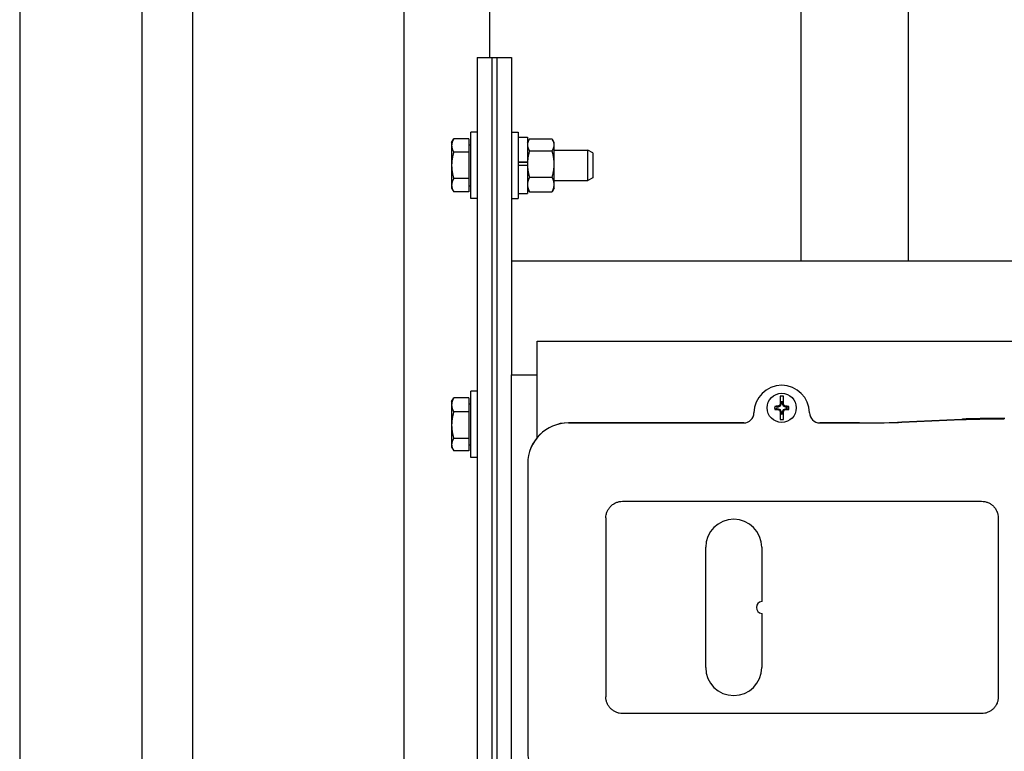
# Model space of a CAD drawing. Header units: inches. Extents: x 12 to 564, y 10 to 374.
# Tile 7 of 158: x 39 to 51, y 115 to 124. Entities that reach past the tile are written whole.
import ezdxf

# ---------------------------------------------------------------- set-up
doc = ezdxf.new("R2010")
doc.units = ezdxf.units.IN
doc.header["$LTSCALE"] = 16
doc.header["$MEASUREMENT"] = 0
doc.layers.add('Visible (ANSI)', color=7, linetype='Continuous', lineweight=30)

msp = doc.modelspace()

# ---------------------------------------------------------------- linework, layer by layer
at = {"layer": 'Visible (ANSI)'}
for p, q in [((39.397, 189.329), (39.397, 89.902)), ((48.983, 154.326), (48.983, 120.869)), ((50.298, 154.326), (50.298, 120.869)), ((40.897, 137.139), (40.897, 89.902)), ((41.516, 137.196), (41.516, 89.902)), ((44.116, 113.701), (44.116, 136.451)), ((45.166, 123.369), (45.166, 136.451)), ((45.011, 123.369), (45.011, 109.869)), ((45.011, 123.369), (45.19, 123.369)), ((45.19, 123.369), (45.19, 109.869)), ((45.19, 123.369), (45.19, 109.869)), ((45.19, 123.369), (45.253, 123.369)), ((45.253, 123.369), (45.253, 109.869)), ((45.253, 123.369), (45.432, 123.369)), ((45.253, 123.369), (45.253, 109.869)), ((45.432, 123.369), (45.432, 119.475)), ((44.931, 121.64), (44.931, 122.453)), ((45.011, 122.453), (44.931, 122.453)), ((45.432, 122.453), (45.512, 122.453)), ((45.512, 122.453), (45.512, 121.64)), ((45.512, 122.391), (45.627, 122.391)), ((45.627, 122.391), (45.627, 122.089)), ((44.697, 122.328), (44.722, 122.372)), ((44.697, 122.328), (44.697, 122.29)), ((44.697, 122.29), (44.697, 122.047)), ((44.906, 122.372), (44.722, 122.372)), ((44.906, 122.372), (44.906, 122.209)), ((44.906, 122.3), (44.931, 122.3)), ((45.627, 122.328), (45.647, 122.362)), ((45.652, 122.371), (45.93, 122.371)), ((45.955, 122.328), (45.935, 122.362)), ((45.955, 122.298), (45.955, 122.328)), ((45.955, 122.062), (45.955, 122.298)), ((44.906, 122.209), (44.722, 122.209)), ((44.906, 122.209), (44.906, 121.885)), ((45.652, 122.225), (45.93, 122.225)), ((45.955, 122.234), (46.368, 122.234)), ((46.368, 121.859), (46.368, 122.234)), ((46.431, 122.201), (46.368, 122.234)), ((46.431, 122.201), (46.431, 121.893)), ((44.697, 122.047), (44.697, 121.803)), ((45.512, 122.089), (45.627, 122.089)), ((45.627, 122.08), (45.512, 122.08)), ((45.627, 122.043), (45.512, 122.043)), ((45.627, 122.089), (45.627, 122.085)), ((45.627, 122.085), (45.627, 122.062)), ((45.627, 122.062), (45.627, 122.043)), ((45.627, 122.043), (45.627, 121.703)), ((45.955, 121.811), (45.955, 122.062)), ((44.697, 121.803), (44.697, 121.766)), ((44.906, 121.885), (44.722, 121.885)), ((44.906, 121.885), (44.906, 121.722)), ((44.906, 121.794), (44.931, 121.794)), ((45.652, 121.9), (45.93, 121.9)), ((45.955, 121.859), (46.368, 121.859)), ((45.955, 121.765), (45.955, 121.811)), ((46.431, 121.893), (46.368, 121.859)), ((44.697, 121.766), (44.722, 121.722)), ((44.906, 121.722), (44.722, 121.722)), ((45.512, 121.703), (45.627, 121.703)), ((45.627, 121.765), (45.647, 121.731)), ((45.652, 121.722), (45.93, 121.722)), ((45.955, 121.765), (45.935, 121.731)), ((45.011, 121.64), (44.931, 121.64)), ((45.432, 121.64), (45.512, 121.64)), ((54.182, 120.869), (45.432, 120.869)), ((45.747, 119.589), (45.747, 119.887)), ((45.747, 119.887), (51.925, 119.887)), ((45.747, 118.706), (45.747, 119.589)), ((45.432, 119.475), (45.729, 119.475)), ((45.432, 113.763), (45.432, 119.475)), ((45.729, 119.475), (45.747, 119.475)), ((44.931, 118.461), (44.931, 119.274)), ((45.011, 119.274), (44.931, 119.274)), ((44.697, 119.149), (44.718, 119.185)), ((44.697, 119.149), (44.697, 119.105)), ((44.906, 119.192), (44.722, 119.192)), ((44.906, 119.192), (44.906, 119.019)), ((48.727, 119.212), (48.727, 119.114)), ((48.733, 119.115), (48.733, 119.143)), ((48.737, 119.131), (48.737, 119.114)), ((48.757, 119.114), (48.757, 119.131)), ((48.761, 119.143), (48.761, 119.115)), ((48.767, 119.114), (48.767, 119.212)), ((44.697, 119.105), (44.697, 118.857)), ((44.906, 119.019), (44.722, 119.019)), ((44.906, 119.12), (44.931, 119.12)), ((44.906, 119.019), (44.906, 118.695)), ((48.702, 119.079), (48.685, 119.079)), ((48.685, 119.059), (48.702, 119.059)), ((48.702, 119.079), (48.7, 119.088)), ((48.702, 119.059), (48.7, 119.05)), ((48.727, 119.089), (48.702, 119.079)), ((48.702, 119.059), (48.727, 119.049)), ((48.727, 119.089), (48.719, 119.097)), ((48.727, 119.049), (48.719, 119.041)), ((48.727, 119.1), (48.733, 119.115)), ((48.727, 119.1), (48.727, 119.114)), ((48.737, 119.114), (48.727, 119.089)), ((48.727, 119.049), (48.737, 119.024)), ((48.733, 119.023), (48.727, 119.038)), ((48.727, 119.024), (48.727, 119.038)), ((48.727, 119.024), (48.727, 118.926)), ((48.737, 119.114), (48.733, 119.115)), ((48.737, 119.024), (48.733, 119.023)), ((48.733, 118.995), (48.733, 119.023)), ((48.737, 119.024), (48.737, 119.007)), ((48.757, 119.114), (48.761, 119.115)), ((48.767, 119.089), (48.757, 119.114)), ((48.757, 119.024), (48.767, 119.049)), ((48.757, 119.007), (48.757, 119.024)), ((48.757, 119.024), (48.761, 119.023)), ((48.761, 119.115), (48.767, 119.1)), ((48.767, 119.038), (48.761, 119.023)), ((48.761, 119.023), (48.761, 118.995)), ((48.767, 119.114), (48.767, 119.1)), ((48.767, 119.089), (48.775, 119.097)), ((48.792, 119.079), (48.767, 119.089)), ((48.767, 119.049), (48.792, 119.059)), ((48.767, 119.049), (48.775, 119.041)), ((48.767, 119.038), (48.767, 119.024)), ((48.767, 118.926), (48.767, 119.024)), ((48.792, 119.079), (48.794, 119.088)), ((48.809, 119.079), (48.792, 119.079)), ((48.792, 119.059), (48.794, 119.05)), ((48.792, 119.059), (48.809, 119.059)), ((48.281, 118.885), (46.13, 118.885)), ((46.131, 118.885), (48.281, 118.885)), ((49.213, 118.885), (49.703, 118.885)), ((49.703, 118.885), (49.213, 118.885)), ((49.994, 118.887), (50.965, 118.931)), ((50.223, 118.893), (50.959, 118.927)), ((50.959, 118.927), (50.223, 118.893)), ((44.697, 118.857), (44.697, 118.619)), ((44.906, 118.695), (44.722, 118.695)), ((44.906, 118.695), (44.906, 118.543)), ((44.697, 118.619), (44.697, 118.586)), ((44.697, 118.586), (44.718, 118.549)), ((44.906, 118.543), (44.722, 118.543)), ((44.906, 118.614), (44.931, 118.614)), ((45.011, 118.461), (44.931, 118.461)), ((45.631, 118.386), (45.631, 114.853)), ((45.631, 118.385), (45.631, 114.853)), ((46.794, 117.922), (51.2, 117.922)), ((46.59, 117.718), (46.59, 115.52)), ((47.814, 115.881), (47.814, 117.357)), ((48.502, 117.357), (48.502, 116.693)), ((48.502, 116.545), (48.502, 115.881)), ((51.2, 115.316), (46.794, 115.316))]:
    msp.add_line(p, q, dxfattribs=at)
msp.add_circle((48.747, 119.069), 0.179, dxfattribs=at)
for centre, radius, start, end in [((48.747, 119.004), 0.342, 0.7767, 179.2233), ((48.747, 119.069), 0.144, 81.9996, 98.0004), ((48.747, 119.069), 0.0754, 79.2933, 100.7067), ((48.747, 119.069), 0.0625, 80.9746, 99.0254), ((48.747, 119.069), 0.0878, 168.1281, 191.8719), ((48.747, 119.069), 0.0625, 170.9746, 189.0254), ((48.747, 119.069), 0.0625, 260.9746, 279.0254), ((48.747, 119.069), 0.0625, 350.9746, 9.0254), ((48.747, 119.069), 0.0878, 348.1281, 11.8719), ((46.131, 118.385), 0.5, 90, 180), ((48.747, 119.069), 0.144, 261.9996, 278.0004), ((48.747, 119.069), 0.0754, 259.2933, 280.7067), ((48.158, 117.357), 0.344, 0, 180), ((48.512, 116.619), 0.0745, 97.714, 262.286), ((48.158, 115.881), 0.344, 180, 0), ((46.131, 114.853), 0.5, 180, 270)]:
    msp.add_arc(centre, radius, start, end, dxfattribs=at)
for centre, major_axis, ratio, start_param, end_param in [((48.281, 119.01), (-0.0878, 0.089), 0.999324, 2.362953, 3.919859), ((48.747, 119.073), (0.186, 0), 0.087156, 1.824804, 2.051095), ((48.747, 119.065), (-0.186, 0), 0.087156, 1.090497, 1.316789), ((48.739, 119.088), (0.171, 0.071), 0.087156, 1.651605, 1.765394), ((48.739, 119.051), (-0.171, 0.071), 0.087156, 1.376199, 1.489988), ((48.729, 119.077), (0.071, 0.171), 0.087156, 1.385705, 1.489988), ((48.729, 119.061), (-0.071, 0.171), 0.087156, 1.651605, 1.755888), ((48.765, 119.077), (0.071, -0.171), 0.087156, 1.651605, 1.755888), ((48.765, 119.061), (-0.071, -0.171), 0.087156, 1.385705, 1.489988), ((48.755, 119.088), (0.171, -0.071), 0.087156, 1.376199, 1.489988), ((48.755, 119.051), (-0.171, -0.071), 0.087156, 1.651605, 1.765394), ((48.747, 119.073), (0.186, 0), 0.087156, 1.090497, 1.316789), ((48.747, 119.065), (-0.186, 0), 0.087156, 1.824804, 2.051095), ((49.214, 119.01), (0.0878, 0.089), 0.999324, 2.363339, 3.920074), ((46.131, 118.385), (0.354, -0.354), 0.999315, 2.356537, 3.926648), ((48.288, 119.003), (-0.0836, 0.0834), 0.999314, 2.735172, 2.735236), ((49.206, 119.003), (-0.0836, -0.0834), 0.999314, 0.406357, 0.406421), ((49.703, 118.901), (-0.6, 0), 0.026186, 1.570797, 2.617994), ((49.703, 118.901), (0.6, 0), 0.026186, 4.712389, 5.759587), ((51.478, 118.919), (-0.6, 0), 0.026186, 4.712389, 5.759587), ((51.484, 118.924), (0.6, 0), 0.026177, 1.570824, 2.618022)]:
    msp.add_ellipse(centre, major_axis=major_axis, ratio=ratio, start_param=start_param, end_param=end_param, dxfattribs=at)
for points, weights in [([(44.722, 122.372), (44.697, 122.328), (44.697, 122.29)], [1, 1.0379548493, 1]), ([(44.697, 122.29), (44.697, 122.253), (44.722, 122.209)], [1, 1.0379548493, 1]), ([(45.652, 122.371), (45.627, 122.332), (45.627, 122.298)], [1, 1.0379548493, 1]), ([(45.627, 122.298), (45.627, 122.264), (45.652, 122.225)], [1, 1.0379548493, 1]), ([(45.955, 122.298), (45.955, 122.332), (45.93, 122.371)], [1, 1.0379548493, 1]), ([(45.93, 122.225), (45.955, 122.264), (45.955, 122.298)], [1, 1.0379548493, 1]), ([(44.722, 122.209), (44.697, 122.122), (44.697, 122.047)], [1, 1.0379548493, 1]), ([(45.652, 122.225), (45.627, 122.138), (45.627, 122.062)], [1, 1.0379548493, 1]), ([(45.955, 122.062), (45.955, 122.138), (45.93, 122.225)], [1, 1.0379548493, 1]), ([(44.697, 122.047), (44.697, 121.972), (44.722, 121.885)], [1, 1.0379548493, 1]), ([(45.627, 122.062), (45.627, 121.987), (45.652, 121.9)], [1, 1.0379548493, 1]), ([(45.93, 121.9), (45.955, 121.987), (45.955, 122.062)], [1, 1.0379548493, 1]), ([(44.722, 121.885), (44.697, 121.841), (44.697, 121.803)], [1, 1.0379548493, 1]), ([(44.697, 121.803), (44.697, 121.766), (44.722, 121.722)], [1, 1.0379548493, 1]), ([(45.652, 121.9), (45.627, 121.853), (45.627, 121.811)], [1, 1.0379548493, 1]), ([(45.627, 121.811), (45.627, 121.77), (45.652, 121.722)], [1, 1.0379548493, 1]), ([(45.955, 121.811), (45.955, 121.853), (45.93, 121.9)], [1, 1.0379548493, 1]), ([(45.93, 121.722), (45.955, 121.77), (45.955, 121.811)], [1, 1.0379548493, 1]), ([(45.652, 121.722), (45.649, 121.727), (45.647, 121.731)], [1, 1.0043103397, 1.00764167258]), ([(45.935, 121.731), (45.933, 121.727), (45.93, 121.722)], [1.00764167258, 1.0043103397, 1]), ([(44.722, 119.192), (44.697, 119.146), (44.697, 119.105)], [1, 1.0379548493, 1]), ([(44.718, 119.185), (44.72, 119.189), (44.722, 119.192)], [1.00541853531, 1.00293645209, 1]), ([(48.737, 119.131), (48.735, 119.136), (48.733, 119.143)], [1.01352178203, 1.0164534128, 1.01124820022]), ([(48.757, 119.131), (48.759, 119.136), (48.761, 119.143)], [1.01352178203, 1.01645341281, 1.01124820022]), ([(44.697, 119.105), (44.697, 119.065), (44.722, 119.019)], [1, 1.0379548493, 1]), ([(44.722, 119.019), (44.697, 118.932), (44.697, 118.857)], [1, 1.0379548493, 1]), ([(48.685, 119.079), (48.675, 119.082), (48.661, 119.087)], [1.02105320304, 1.03352424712, 1.01874451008]), ([(48.685, 119.059), (48.675, 119.056), (48.661, 119.051)], [1.02105320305, 1.03352424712, 1.01874451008]), ([(48.737, 119.007), (48.735, 119.002), (48.733, 118.995)], [1.01352178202, 1.0164534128, 1.01124820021]), ([(48.757, 119.007), (48.759, 119.002), (48.761, 118.995)], [1.01352178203, 1.0164534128, 1.01124820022]), ([(48.809, 119.079), (48.819, 119.082), (48.833, 119.087)], [1.02105320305, 1.03352424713, 1.01874451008]), ([(48.809, 119.059), (48.819, 119.056), (48.833, 119.051)], [1.02105320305, 1.03352424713, 1.01874451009]), ([(44.697, 118.857), (44.697, 118.781), (44.722, 118.695)], [1, 1.0379548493, 1]), ([(44.722, 118.695), (44.697, 118.654), (44.697, 118.619)], [1, 1.0379548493, 1]), ([(44.697, 118.619), (44.697, 118.583), (44.722, 118.543)], [1, 1.0379548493, 1])]:
    msp.add_rational_spline(points, weights, degree=2, dxfattribs=at)
for points, knots in [([(50.959, 118.927), (50.966, 118.927), (50.974, 118.927), (50.991, 118.928), (51, 118.928), (51.028, 118.929), (51.049, 118.93), (51.086, 118.931), (51.101, 118.931), (51.126, 118.932), (51.136, 118.932), (51.156, 118.932), (51.167, 118.932), (51.19, 118.933), (51.201, 118.933), (51.234, 118.933), (51.255, 118.933), (51.309, 118.934), (51.342, 118.934), (51.393, 118.934), (51.41, 118.934), (51.444, 118.934), (51.461, 118.935), (51.478, 118.935)], [0.000001, 0.000001, 0.000001, 0.000001, 0.114593, 0.114593, 0.228683, 0.228683, 0.457781, 0.457781, 0.610807, 0.610807, 0.69838, 0.69838, 0.798288, 0.798288, 0.898289, 0.898289, 1.07325, 1.07325, 1.335328, 1.335328, 1.465633, 1.465633, 1.596542, 1.596542, 1.596542, 1.596542]), ([(46.59, 117.718), (46.59, 117.732), (46.591, 117.745), (46.594, 117.758), (46.597, 117.771), (46.6, 117.784), (46.605, 117.796), (46.611, 117.809), (46.617, 117.82), (46.624, 117.831), (46.632, 117.842), (46.64, 117.853), (46.65, 117.862), (46.659, 117.872), (46.669, 117.88), (46.681, 117.888), (46.686, 117.891), (46.692, 117.895), (46.698, 117.898), (46.704, 117.901), (46.71, 117.904), (46.716, 117.906), (46.728, 117.911), (46.741, 117.915), (46.754, 117.918), (46.767, 117.921), (46.781, 117.922), (46.794, 117.922)], [0, 0, 0, 0, 0.001009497, 0.001009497, 0.001009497, 0.002016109, 0.002016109, 0.002016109, 0.00302849, 0.00302849, 0.00302849, 0.004032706, 0.004032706, 0.004032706, 0.005047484, 0.005047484, 0.005047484, 0.005552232, 0.005552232, 0.005552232, 0.006055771, 0.006055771, 0.006055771, 0.007066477, 0.007066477, 0.007066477, 0.008075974, 0.008075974, 0.008075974, 0.008075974]), ([(51.2, 117.922), (51.214, 117.922), (51.227, 117.921), (51.24, 117.918), (51.253, 117.915), (51.266, 117.912), (51.278, 117.907), (51.29, 117.901), (51.302, 117.895), (51.313, 117.888), (51.324, 117.88), (51.335, 117.872), (51.344, 117.862), (51.344, 117.862), (51.344, 117.862), (51.344, 117.862), (51.354, 117.853), (51.362, 117.843), (51.369, 117.832), (51.373, 117.826), (51.377, 117.82), (51.38, 117.815), (51.383, 117.809), (51.386, 117.803), (51.388, 117.796), (51.388, 117.796), (51.389, 117.796), (51.389, 117.796), (51.394, 117.784), (51.397, 117.771), (51.4, 117.758), (51.403, 117.745), (51.404, 117.732), (51.404, 117.718)], [0, 0, 0, 0, 0.001009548, 0.001009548, 0.001009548, 0.002019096, 0.002019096, 0.002019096, 0.003028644, 0.003028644, 0.003028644, 0.004038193, 0.004038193, 0.004038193, 0.00404927, 0.00404927, 0.00404927, 0.005047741, 0.005047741, 0.005047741, 0.005552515, 0.005552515, 0.005552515, 0.006057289, 0.006057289, 0.006057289, 0.006067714, 0.006067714, 0.006067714, 0.007066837, 0.007066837, 0.007066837, 0.008076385, 0.008076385, 0.008076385, 0.008076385]), ([(51.404, 117.718), (51.404, 117.535), (51.404, 117.352), (51.404, 117.169), (51.404, 116.986), (51.404, 116.802), (51.404, 116.619), (51.404, 116.436), (51.404, 116.252), (51.404, 116.069), (51.404, 115.886), (51.404, 115.703), (51.404, 115.52)], [0, 0, 0, 0, 1.39711, 1.39711, 1.39711, 2.793945, 2.793945, 2.793945, 4.190473, 4.190473, 4.190473, 5.587214, 5.587214, 5.587214, 5.587214]), ([(46.794, 115.316), (46.781, 115.316), (46.767, 115.317), (46.754, 115.32), (46.741, 115.323), (46.728, 115.326), (46.716, 115.332), (46.704, 115.337), (46.692, 115.343), (46.681, 115.35), (46.67, 115.358), (46.659, 115.366), (46.65, 115.376), (46.65, 115.376), (46.65, 115.376), (46.65, 115.376), (46.64, 115.385), (46.632, 115.395), (46.625, 115.406), (46.621, 115.412), (46.617, 115.418), (46.614, 115.424), (46.611, 115.429), (46.608, 115.435), (46.606, 115.442), (46.606, 115.442), (46.606, 115.442), (46.605, 115.442), (46.6, 115.454), (46.597, 115.467), (46.594, 115.48), (46.591, 115.493), (46.59, 115.506), (46.59, 115.52)], [0, 0, 0, 0, 0.001009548, 0.001009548, 0.001009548, 0.002019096, 0.002019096, 0.002019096, 0.003028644, 0.003028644, 0.003028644, 0.004038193, 0.004038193, 0.004038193, 0.00404927, 0.00404927, 0.00404927, 0.005047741, 0.005047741, 0.005047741, 0.005552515, 0.005552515, 0.005552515, 0.006057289, 0.006057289, 0.006057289, 0.006067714, 0.006067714, 0.006067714, 0.007066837, 0.007066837, 0.007066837, 0.008076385, 0.008076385, 0.008076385, 0.008076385]), ([(51.404, 115.52), (51.404, 115.506), (51.403, 115.493), (51.4, 115.48), (51.398, 115.467), (51.394, 115.454), (51.389, 115.442), (51.383, 115.43), (51.377, 115.418), (51.37, 115.407), (51.362, 115.396), (51.354, 115.385), (51.344, 115.376), (51.335, 115.367), (51.325, 115.358), (51.314, 115.351), (51.308, 115.347), (51.302, 115.343), (51.296, 115.34), (51.29, 115.337), (51.284, 115.334), (51.278, 115.332), (51.266, 115.327), (51.253, 115.323), (51.24, 115.32), (51.227, 115.317), (51.214, 115.316), (51.2, 115.316)], [0, 0, 0, 0, 0.001009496, 0.001009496, 0.001009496, 0.002016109, 0.002016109, 0.002016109, 0.003028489, 0.003028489, 0.003028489, 0.004032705, 0.004032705, 0.004032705, 0.005047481, 0.005047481, 0.005047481, 0.005552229, 0.005552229, 0.005552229, 0.006055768, 0.006055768, 0.006055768, 0.007066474, 0.007066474, 0.007066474, 0.00807597, 0.00807597, 0.00807597, 0.00807597])]:
    msp.add_open_spline(points, degree=3, knots=knots, dxfattribs=at)

doc.saveas('drawing.dxf')
